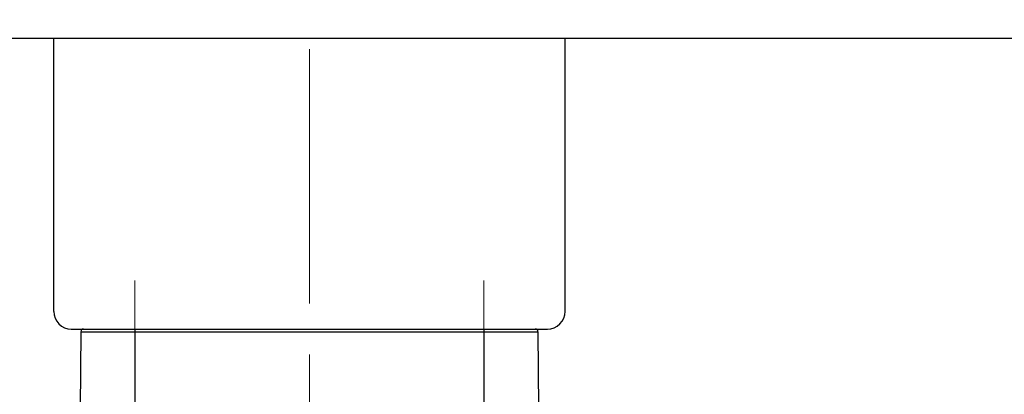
# Model space of a CAD drawing. Header units: millimetres. Extents: x 0 to 1071, y 0 to 742.
# Tile 125 of 130: x 684 to 739, y 402 to 424. Entities that reach past the tile are written whole.
import ezdxf

# ---------------------------------------------------------------- set-up
doc = ezdxf.new("R2010")
doc.units = ezdxf.units.MM
doc.header["$LTSCALE"] = 0.454724
doc.linetypes.add('CENTER', pattern=[50.8, 31.75, -6.35, 6.35, -6.35])
doc.layers.add('NoLayerName_001', color=7, linetype='Continuous')
doc.styles.get("Standard").update_dxf_attribs({"font": 'txt', "bigfont": 'extfont2'})
doc.dimstyles.get("Standard").update_dxf_attribs({"dimtxt": 2.5, "dimasz": 2.5, "dimexe": 1, "dimexo": 1, "dimtad": 1, "dimdec": 3, "dimzin": 0, "dimdsep": 46, "dimtxsty": 'Standard', "dimcen": 2.5, "dimadec": 3, "dimazin": 0, "dimtfac": 0.75, "dimtdec": 3, "dimtmove": 0, "dimatfit": 3, "dimfxl": 1, "dimarcsym": 0})

# ---------------------------------------------------------------- blocks, each defined once
blk = doc.blocks.new('_OPEN30')
at = {"color": 0, "linetype": 'ByBlock', "lineweight": -2}
for p, q in [((-1, 0.267949), (0, 0)), ((0, 0), (-1, -0.267949)), ((0, 0), (-1, 0))]:
    blk.add_line(p, q, dxfattribs=at)
blk = doc.blocks.new('*D119')
at = {"layer": 'Defpoints', "color": 0}
for p in [(772.5, 487.5), (711, 366.6), (793.917, 366.6)]:
    blk.add_point(p, dxfattribs=at)
at = {"layer": 'NoLayerName_001', "color": 0, "linetype": 'Continuous', "lineweight": 13}
for p, q in [((775, 487.5), (796.417, 487.5)), ((793.917, 483.75), (793.917, 370.35)), ((713.5, 366.6), (796.417, 366.6))]:
    blk.add_line(p, q, dxfattribs=at)
at = {"layer": 'NoLayerName_001', "color": 0, "lineweight": 13, "xscale": 3.75, "yscale": 3.75, "zscale": 3.75}
for p, rotation in [((793.917, 487.5), 90), ((793.917, 366.6), 270)]:
    blk.add_blockref('_OPEN30', p, dxfattribs=dict(at, rotation=rotation))
at = {"layer": 'NoLayerName_001', "color": 0, "lineweight": 13, "insert": (786.233, 427.05), "char_height": 8.75, "attachment_point": 5, "rotation": 90}
blk.add_mtext('\\W0.8000;１２１', dxfattribs=at)

msp = doc.modelspace()

# ---------------------------------------------------------------- linework, layer by layer
at = {"layer": 'NoLayerName_001', "color": 4, "linetype": 'CENTER', "lineweight": 13}
for p, q in [((700, 361.25), (700, 560)), ((690.1, 408.750001), (690.1, 395.998692)), ((690.1, 408.750001), (690.1, 395.998692)), ((709.9, 408.750001), (709.9, 395.998692))]:
    msp.add_line(p, q, dxfattribs=at)
at = {"layer": 'NoLayerName_001', "color": 7, "linetype": 'Continuous', "lineweight": 25}
for p, q in [((742.145581, 422.5), (657.854419, 422.5)), ((685.5, 407), (685.5, 422.5)), ((714.5, 407), (714.5, 422.5)), ((686.5, 406), (713.5, 406))]:
    msp.add_line(p, q, dxfattribs=at)
at = {"layer": 'NoLayerName_001', "color": 21, "linetype": 'Continuous', "lineweight": 25}
msp.add_line((687, 406), (713, 406), dxfattribs=at)
at = {"layer": 'NoLayerName_001', "color": 60, "linetype": 'Continuous', "lineweight": 25}
for p, q in [((687.187968, 406), (712.812032, 406)), ((690.100505, 406), (690.100505, 401.500001)), ((709.899495, 406), (709.899495, 401.500001)), ((687.037973, 405.851309), (687, 401.5)), ((687.037973, 405.851309), (712.962027, 405.851309)), ((712.962027, 405.851309), (713, 401.5))]:
    msp.add_line(p, q, dxfattribs=at)
at = {"layer": 'NoLayerName_001', "color": 7, "linetype": 'Continuous', "lineweight": 25}
for centre, start, end in [((686.5, 407), 180, 270), ((713.5, 407), 270, 0)]:
    msp.add_arc(centre, 1, start, end, dxfattribs=at)
at = {"layer": 'NoLayerName_001', "color": 60, "linetype": 'Continuous', "lineweight": 25}
for centre, start, end in [((687.187968, 405.85), 90, 179.5), ((712.812032, 405.85), 0.5, 90)]:
    msp.add_arc(centre, 0.15, start, end, dxfattribs=at)

# ---------------------------------------------------------------- dimensions: what is measured, and where the dimension line sits
at = {"layer": 'NoLayerName_001', "color": 3, "linetype": 'Continuous', "lineweight": 13}
dim = msp.add_linear_dim(base=(793.917031, 366.6), p1=(772.5, 487.5), p2=(711, 366.6), angle=270, text='\\W0.8000;１２１', dimstyle='Standard', override={"dimtxt": 8.75, "dimasz": 3.75, "dimexe": 2.5, "dimexo": 2.5, "dimgap": 2.5, "dimzin": 8, "dimblk": 'OPEN30', "dimclrd": 0, "dimclre": 0, "dimclrt": 0, "dimtp": 0, "dimtm": 0, "dimlwd": 13, "dimlwe": 13}, dxfattribs=at)
dim.commit()
dim.dimension.update_dxf_attribs({"geometry": '*D119', "text_midpoint": (793.917031, 427.05), "dimtype": 160})

doc.saveas('drawing.dxf')
